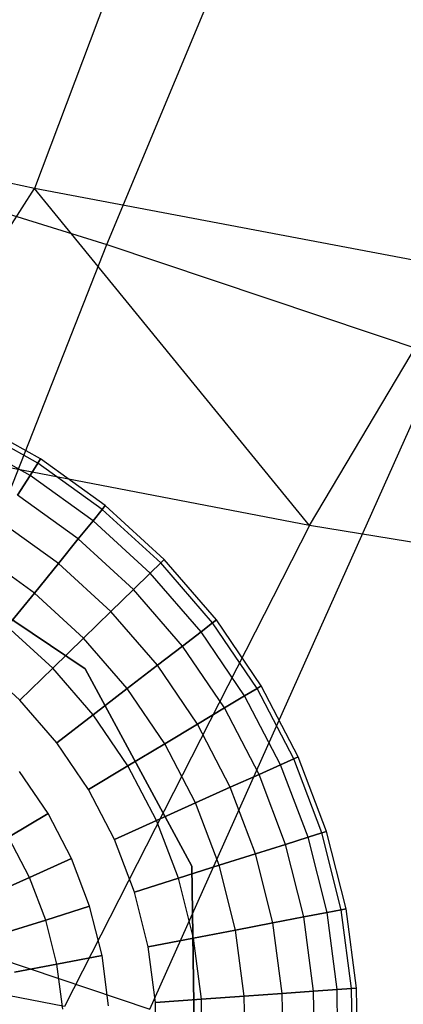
# Model space of a CAD drawing. Extents: x -11.4 to 11.4, y 1.8 to 24.6.
# Tile 110 of 199: x 2.6976 to 2.7782, y 13.2372 to 13.4437. Entities that reach past the tile are written whole.
import ezdxf

# ---------------------------------------------------------------- set-up
doc = ezdxf.new("R2010")
doc.units = 0
doc.header["$MEASUREMENT"] = 0
doc.layers.get('0').update_dxf_attribs({"color": 13, "linetype": 'CONTINUOUS'})

# ---------------------------------------------------------------- blocks, each defined once
blk = doc.blocks.new('GRUPUJ_4')
at = {"color": 0}
for p, q in [((14.12057, 11.55476, 5.01375), (14.17728, 11.69066, 5.05357)), ((14.12057, 11.55476, 5.01375), (14.17728, 11.69066, 5.05357)), ((14.12827, 11.62726, 3.4023), (14.1054, 11.56645, 3.45021)), ((14.12827, 11.62726, 3.4023), (14.1054, 11.56645, 3.45021)), ((14.1054, 11.56645, 3.45021), (14.01412, 11.58592, 3.43494)), ((14.1054, 11.56645, 3.45021), (14.01412, 11.58592, 3.43494)), ((14.04719, 11.57732, 5.03302), (14.12057, 11.55476, 5.01375)), ((14.04719, 11.57732, 5.03302), (14.12057, 11.55476, 5.01375)), ((14.07127, 11.51338, 3.50191), (14.1054, 11.56645, 3.45021)), ((14.07127, 11.51338, 3.50191), (14.1054, 11.56645, 3.45021)), ((14.19506, 11.54949, 3.47508), (14.1054, 11.56645, 3.45021)), ((14.16314, 11.4958, 3.52646), (14.1054, 11.56645, 3.45021)), ((14.19506, 11.54949, 3.47508), (14.1054, 11.56645, 3.45021)), ((14.16314, 11.4958, 3.52646), (14.1054, 11.56645, 3.45021)), ((14.06581, 11.41575, 4.98296), (14.12057, 11.55476, 5.01375)), ((14.06581, 11.41575, 4.98296), (14.12057, 11.55476, 5.01375)), ((14.12057, 11.55476, 5.01375), (14.19085, 11.53113, 4.98606)), ((14.12057, 11.55476, 5.01375), (14.19085, 11.53113, 4.98606)), ((14.16314, 11.4958, 3.52646), (14.19506, 11.54949, 3.47508)), ((14.16314, 11.4958, 3.52646), (14.19506, 11.54949, 3.47508)), ((14.12961, 11.3943, 4.95782), (14.19085, 11.53113, 4.98606)), ((14.12961, 11.3943, 4.95782), (14.19085, 11.53113, 4.98606)), ((14.10608, 11.50887, 24.68907), (14.09153, 11.51695, 24.68907)), ((14.10608, 11.50887, 24.70871), (14.09153, 11.51695, 24.70871)), ((14.10608, 11.50887, 24.70871), (14.09153, 11.51695, 24.70871)), ((14.10608, 11.50887, 24.68907), (14.09153, 11.51695, 24.68907)), ((14.10664, 11.50974, 24.69889), (14.09198, 11.51788, 24.69889)), ((14.10664, 11.50974, 24.69889), (14.09198, 11.51788, 24.69889)), ((14.10445, 11.50629, 24.67968), (14.09021, 11.5142, 24.67968)), ((14.10445, 11.50629, 24.71811), (14.09021, 11.5142, 24.71811)), ((14.10445, 11.50629, 24.71811), (14.09021, 11.5142, 24.71811)), ((14.10445, 11.50629, 24.67968), (14.09021, 11.5142, 24.67968)), ((14.16314, 11.4958, 3.52646), (14.07127, 11.51338, 3.50191)), ((14.16314, 11.4958, 3.52646), (14.07127, 11.51338, 3.50191)), ((14.10608, 11.50887, 24.68907), (14.10445, 11.50629, 24.67968)), ((14.10445, 11.50629, 24.71811), (14.10608, 11.50887, 24.70871)), ((14.10608, 11.50887, 24.68907), (14.10445, 11.50629, 24.67968)), ((14.10445, 11.50629, 24.71811), (14.10608, 11.50887, 24.70871)), ((14.10608, 11.50887, 24.70871), (14.10664, 11.50974, 24.69889)), ((14.10664, 11.50974, 24.69889), (14.10608, 11.50887, 24.68907)), ((14.10608, 11.50887, 24.70871), (14.10664, 11.50974, 24.69889)), ((14.10664, 11.50974, 24.69889), (14.10608, 11.50887, 24.68907)), ((14.11959, 11.49915, 24.68907), (14.10608, 11.50887, 24.68907)), ((14.11959, 11.49915, 24.70871), (14.10608, 11.50887, 24.70871)), ((14.11959, 11.49915, 24.68907), (14.10608, 11.50887, 24.68907)), ((14.11959, 11.49915, 24.70871), (14.10608, 11.50887, 24.70871)), ((14.12024, 11.49995, 24.69889), (14.10664, 11.50974, 24.69889)), ((14.12024, 11.49995, 24.69889), (14.10664, 11.50974, 24.69889)), ((14.1018, 11.50212, 24.72666), (14.10445, 11.50629, 24.71811)), ((14.10445, 11.50629, 24.67968), (14.1018, 11.50212, 24.67112)), ((14.1018, 11.50212, 24.72666), (14.10445, 11.50629, 24.71811)), ((14.10445, 11.50629, 24.67968), (14.1018, 11.50212, 24.67112)), ((14.11767, 11.49678, 24.67968), (14.10445, 11.50629, 24.67968)), ((14.11767, 11.49678, 24.71811), (14.10445, 11.50629, 24.71811)), ((14.11767, 11.49678, 24.67968), (14.10445, 11.50629, 24.67968)), ((14.11767, 11.49678, 24.71811), (14.10445, 11.50629, 24.71811)), ((14.11455, 11.49295, 24.72666), (14.1018, 11.50212, 24.72666)), ((14.11455, 11.49295, 24.72666), (14.1018, 11.50212, 24.72666)), ((14.11455, 11.49295, 24.67112), (14.1018, 11.50212, 24.67112)), ((14.11455, 11.49295, 24.67112), (14.1018, 11.50212, 24.67112)), ((14.11959, 11.49915, 24.70871), (14.12024, 11.49995, 24.69889)), ((14.12024, 11.49995, 24.69889), (14.11959, 11.49915, 24.68907)), ((14.11959, 11.49915, 24.70871), (14.12024, 11.49995, 24.69889)), ((14.12024, 11.49995, 24.69889), (14.11959, 11.49915, 24.68907)), ((14.13262, 11.48865, 24.69889), (14.12024, 11.49995, 24.69889)), ((14.13262, 11.48865, 24.69889), (14.12024, 11.49995, 24.69889)), ((14.11959, 11.49915, 24.68907), (14.11767, 11.49678, 24.67968)), ((14.11767, 11.49678, 24.71811), (14.11959, 11.49915, 24.70871)), ((14.11959, 11.49915, 24.68907), (14.11767, 11.49678, 24.67968)), ((14.11767, 11.49678, 24.71811), (14.11959, 11.49915, 24.70871)), ((14.13188, 11.48793, 24.68907), (14.11959, 11.49915, 24.68907)), ((14.13188, 11.48793, 24.70871), (14.11959, 11.49915, 24.70871)), ((14.13188, 11.48793, 24.68907), (14.11959, 11.49915, 24.68907)), ((14.13188, 11.48793, 24.70871), (14.11959, 11.49915, 24.70871)), ((14.11039, 11.48782, 24.734), (14.09826, 11.49654, 24.734)), ((14.11039, 11.48782, 24.734), (14.09826, 11.49654, 24.734)), ((14.11039, 11.48782, 24.66378), (14.09826, 11.49654, 24.66378)), ((14.11039, 11.48782, 24.66378), (14.09826, 11.49654, 24.66378)), ((14.16314, 11.4958, 3.52646), (14.11166, 11.39487, 3.6286)), ((14.16314, 11.4958, 3.52646), (14.11166, 11.39487, 3.6286)), ((14.11455, 11.49295, 24.72666), (14.11767, 11.49678, 24.71811)), ((14.11767, 11.49678, 24.67968), (14.11455, 11.49295, 24.67112)), ((14.11767, 11.49678, 24.67968), (14.11455, 11.49295, 24.67112)), ((14.11455, 11.49295, 24.72666), (14.11767, 11.49678, 24.71811)), ((14.12969, 11.4858, 24.67968), (14.11767, 11.49678, 24.67968)), ((14.12969, 11.4858, 24.67968), (14.11767, 11.49678, 24.67968)), ((14.12969, 11.4858, 24.71811), (14.11767, 11.49678, 24.71811)), ((14.12969, 11.4858, 24.71811), (14.11767, 11.49678, 24.71811)), ((14.25217, 11.48118, 3.56127), (14.16314, 11.4958, 3.52646)), ((14.25217, 11.48118, 3.56127), (14.16314, 11.4958, 3.52646)), ((14.116, 11.46573, 62.0315), (14.07688, 11.49198, 62.0315)), ((14.07688, 11.49198, 62.06299), (14.116, 11.46573, 62.06299)), ((14.07688, 11.49198, 62.06299), (14.116, 11.46573, 62.06299)), ((14.116, 11.46573, 62.0315), (14.07688, 11.49198, 62.0315)), ((14.11039, 11.48782, 24.734), (14.11455, 11.49295, 24.72666)), ((14.11455, 11.49295, 24.67112), (14.11039, 11.48782, 24.66378)), ((14.11039, 11.48782, 24.734), (14.11455, 11.49295, 24.72666)), ((14.11455, 11.49295, 24.67112), (14.11039, 11.48782, 24.66378)), ((14.12615, 11.48235, 24.72666), (14.11455, 11.49295, 24.72666)), ((14.12615, 11.48235, 24.67112), (14.11455, 11.49295, 24.67112)), ((14.12615, 11.48235, 24.72666), (14.11455, 11.49295, 24.72666)), ((14.12615, 11.48235, 24.67112), (14.11455, 11.49295, 24.67112)), ((14.10535, 11.48161, 24.73981), (14.09398, 11.48979, 24.73981)), ((14.10535, 11.48161, 24.65798), (14.09398, 11.48979, 24.65798)), ((14.10535, 11.48161, 24.65798), (14.09398, 11.48979, 24.65798)), ((14.10535, 11.48161, 24.73981), (14.09398, 11.48979, 24.73981)), ((14.10535, 11.48161, 24.73981), (14.11039, 11.48782, 24.734)), ((14.11039, 11.48782, 24.66378), (14.10535, 11.48161, 24.65798)), ((14.10535, 11.48161, 24.73981), (14.11039, 11.48782, 24.734)), ((14.11039, 11.48782, 24.66378), (14.10535, 11.48161, 24.65798)), ((14.12142, 11.47774, 24.734), (14.11039, 11.48782, 24.734)), ((14.12142, 11.47774, 24.734), (14.11039, 11.48782, 24.734)), ((14.12142, 11.47774, 24.66378), (14.11039, 11.48782, 24.66378)), ((14.12142, 11.47774, 24.66378), (14.11039, 11.48782, 24.66378)), ((14.13188, 11.48793, 24.68907), (14.12969, 11.4858, 24.67968)), ((14.12969, 11.4858, 24.71811), (14.13188, 11.48793, 24.70871)), ((14.13188, 11.48793, 24.68907), (14.12969, 11.4858, 24.67968)), ((14.12969, 11.4858, 24.71811), (14.13188, 11.48793, 24.70871)), ((14.13188, 11.48793, 24.70871), (14.13262, 11.48865, 24.69889)), ((14.13262, 11.48865, 24.69889), (14.13188, 11.48793, 24.68907)), ((14.13262, 11.48865, 24.69889), (14.13188, 11.48793, 24.68907)), ((14.13188, 11.48793, 24.70871), (14.13262, 11.48865, 24.69889)), ((14.14277, 11.47535, 24.68907), (14.13188, 11.48793, 24.68907)), ((14.14277, 11.47535, 24.68907), (14.13188, 11.48793, 24.68907)), ((14.14277, 11.47535, 24.70871), (14.13188, 11.48793, 24.70871)), ((14.14277, 11.47535, 24.70871), (14.13188, 11.48793, 24.70871)), ((14.14359, 11.47598, 24.69889), (14.13262, 11.48865, 24.69889)), ((14.14359, 11.47598, 24.69889), (14.13262, 11.48865, 24.69889)), ((14.12969, 11.4858, 24.67968), (14.12615, 11.48235, 24.67112)), ((14.12615, 11.48235, 24.72666), (14.12969, 11.4858, 24.71811)), ((14.12969, 11.4858, 24.67968), (14.12615, 11.48235, 24.67112)), ((14.12615, 11.48235, 24.72666), (14.12969, 11.4858, 24.71811)), ((14.14035, 11.47349, 24.67968), (14.12969, 11.4858, 24.67968)), ((14.14035, 11.47349, 24.67968), (14.12969, 11.4858, 24.67968)), ((14.14035, 11.47349, 24.71811), (14.12969, 11.4858, 24.71811)), ((14.14035, 11.47349, 24.71811), (14.12969, 11.4858, 24.71811)), ((14.10535, 11.48161, 24.65798), (14.09967, 11.47461, 24.65396)), ((14.09967, 11.47461, 24.74382), (14.10535, 11.48161, 24.73981)), ((14.09967, 11.47461, 24.74382), (14.10535, 11.48161, 24.73981)), ((14.10535, 11.48161, 24.65798), (14.09967, 11.47461, 24.65396)), ((14.11569, 11.47217, 24.73981), (14.10535, 11.48161, 24.73981)), ((14.11569, 11.47217, 24.73981), (14.10535, 11.48161, 24.73981)), ((14.11569, 11.47217, 24.65798), (14.10535, 11.48161, 24.65798)), ((14.11569, 11.47217, 24.65798), (14.10535, 11.48161, 24.65798)), ((14.12142, 11.47774, 24.734), (14.12615, 11.48235, 24.72666)), ((14.12615, 11.48235, 24.67112), (14.12142, 11.47774, 24.66378)), ((14.12142, 11.47774, 24.734), (14.12615, 11.48235, 24.72666)), ((14.12615, 11.48235, 24.67112), (14.12142, 11.47774, 24.66378)), ((14.13644, 11.47048, 24.67112), (14.12615, 11.48235, 24.67112)), ((14.13644, 11.47048, 24.72666), (14.12615, 11.48235, 24.72666)), ((14.13644, 11.47048, 24.72666), (14.12615, 11.48235, 24.72666)), ((14.13644, 11.47048, 24.67112), (14.12615, 11.48235, 24.67112)), ((14.11569, 11.47217, 24.73981), (14.12142, 11.47774, 24.734)), ((14.11569, 11.47217, 24.73981), (14.12142, 11.47774, 24.734)), ((14.12142, 11.47774, 24.66378), (14.11569, 11.47217, 24.65798)), ((14.12142, 11.47774, 24.66378), (14.11569, 11.47217, 24.65798)), ((14.1312, 11.46645, 24.734), (14.12142, 11.47774, 24.734)), ((14.1312, 11.46645, 24.734), (14.12142, 11.47774, 24.734)), ((14.1312, 11.46645, 24.66378), (14.12142, 11.47774, 24.66378)), ((14.1312, 11.46645, 24.66378), (14.12142, 11.47774, 24.66378)), ((14.14035, 11.47349, 24.71811), (14.14277, 11.47535, 24.70871)), ((14.14277, 11.47535, 24.68907), (14.14035, 11.47349, 24.67968)), ((14.14035, 11.47349, 24.71811), (14.14277, 11.47535, 24.70871)), ((14.14277, 11.47535, 24.68907), (14.14035, 11.47349, 24.67968)), ((14.14277, 11.47535, 24.70871), (14.14359, 11.47598, 24.69889)), ((14.14359, 11.47598, 24.69889), (14.14277, 11.47535, 24.68907)), ((14.14359, 11.47598, 24.69889), (14.14277, 11.47535, 24.68907)), ((14.14277, 11.47535, 24.70871), (14.14359, 11.47598, 24.69889)), ((14.15213, 11.46159, 24.70871), (14.14277, 11.47535, 24.70871)), ((14.15213, 11.46159, 24.70871), (14.14277, 11.47535, 24.70871)), ((14.15213, 11.46159, 24.68907), (14.14277, 11.47535, 24.68907)), ((14.15213, 11.46159, 24.68907), (14.14277, 11.47535, 24.68907)), ((14.15301, 11.46212, 24.69889), (14.14359, 11.47598, 24.69889)), ((14.15301, 11.46212, 24.69889), (14.14359, 11.47598, 24.69889)), ((14.10923, 11.46587, 24.65396), (14.09967, 11.47461, 24.65396)), ((14.10923, 11.46587, 24.74382), (14.09967, 11.47461, 24.74382)), ((14.10923, 11.46587, 24.74382), (14.09967, 11.47461, 24.74382)), ((14.10923, 11.46587, 24.65396), (14.09967, 11.47461, 24.65396)), ((14.14035, 11.47349, 24.67968), (14.13644, 11.47048, 24.67112)), ((14.13644, 11.47048, 24.72666), (14.14035, 11.47349, 24.71811)), ((14.13644, 11.47048, 24.72666), (14.14035, 11.47349, 24.71811)), ((14.14035, 11.47349, 24.67968), (14.13644, 11.47048, 24.67112)), ((14.14951, 11.46002, 24.71811), (14.14035, 11.47349, 24.71811)), ((14.14951, 11.46002, 24.71811), (14.14035, 11.47349, 24.71811)), ((14.14951, 11.46002, 24.67968), (14.14035, 11.47349, 24.67968)), ((14.14951, 11.46002, 24.67968), (14.14035, 11.47349, 24.67968)), ((14.10923, 11.46587, 24.74382), (14.11569, 11.47217, 24.73981)), ((14.10923, 11.46587, 24.74382), (14.11569, 11.47217, 24.73981)), ((14.11569, 11.47217, 24.65798), (14.10923, 11.46587, 24.65396)), ((14.11569, 11.47217, 24.65798), (14.10923, 11.46587, 24.65396)), ((14.12486, 11.46158, 24.73981), (14.11569, 11.47217, 24.73981)), ((14.12486, 11.46158, 24.73981), (14.11569, 11.47217, 24.73981)), ((14.12486, 11.46158, 24.65798), (14.11569, 11.47217, 24.65798)), ((14.12486, 11.46158, 24.65798), (14.11569, 11.47217, 24.65798)), ((14.1312, 11.46645, 24.734), (14.13644, 11.47048, 24.72666)), ((14.1312, 11.46645, 24.734), (14.13644, 11.47048, 24.72666)), ((14.13644, 11.47048, 24.67112), (14.1312, 11.46645, 24.66378)), ((14.13644, 11.47048, 24.67112), (14.1312, 11.46645, 24.66378)), ((14.14527, 11.45749, 24.72666), (14.13644, 11.47048, 24.72666)), ((14.14527, 11.45749, 24.72666), (14.13644, 11.47048, 24.72666)), ((14.14527, 11.45749, 24.67112), (14.13644, 11.47048, 24.67112)), ((14.14527, 11.45749, 24.67112), (14.13644, 11.47048, 24.67112)), ((14.10231, 11.45913, 24.65191), (14.09358, 11.46711, 24.65191)), ((14.10231, 11.45913, 24.74588), (14.09358, 11.46711, 24.74588)), ((14.10231, 11.45913, 24.65191), (14.09358, 11.46711, 24.65191)), ((14.10231, 11.45913, 24.74588), (14.09358, 11.46711, 24.74588)), ((14.10923, 11.46587, 24.65396), (14.10231, 11.45913, 24.65191)), ((14.10231, 11.45913, 24.74588), (14.10923, 11.46587, 24.74382)), ((14.10231, 11.45913, 24.74588), (14.10923, 11.46587, 24.74382)), ((14.10923, 11.46587, 24.65396), (14.10231, 11.45913, 24.65191)), ((14.11771, 11.45608, 24.74382), (14.10923, 11.46587, 24.74382)), ((14.11771, 11.45608, 24.74382), (14.10923, 11.46587, 24.74382)), ((14.11771, 11.45608, 24.65396), (14.10923, 11.46587, 24.65396)), ((14.11771, 11.45608, 24.65396), (14.10923, 11.46587, 24.65396)), ((14.13844, 11.42431, 62.0315), (14.116, 11.46573, 62.0315)), ((14.116, 11.46573, 62.06299), (14.13844, 11.42431, 62.06299)), ((14.116, 11.46573, 62.06299), (14.116, 11.46573, 62.0315)), ((14.116, 11.46573, 62.06299), (14.13844, 11.42431, 62.06299)), ((14.116, 11.46573, 62.06299), (14.116, 11.46573, 62.0315)), ((14.13844, 11.42431, 62.0315), (14.116, 11.46573, 62.0315)), ((14.12486, 11.46158, 24.73981), (14.1312, 11.46645, 24.734)), ((14.1312, 11.46645, 24.66378), (14.12486, 11.46158, 24.65798)), ((14.12486, 11.46158, 24.73981), (14.1312, 11.46645, 24.734)), ((14.1312, 11.46645, 24.66378), (14.12486, 11.46158, 24.65798)), ((14.1396, 11.4541, 24.734), (14.1312, 11.46645, 24.734)), ((14.1396, 11.4541, 24.734), (14.1312, 11.46645, 24.734)), ((14.1396, 11.4541, 24.66378), (14.1312, 11.46645, 24.66378)), ((14.1396, 11.4541, 24.66378), (14.1312, 11.46645, 24.66378)), ((14.11771, 11.45608, 24.74382), (14.12486, 11.46158, 24.73981)), ((14.12486, 11.46158, 24.65798), (14.11771, 11.45608, 24.65396)), ((14.11771, 11.45608, 24.74382), (14.12486, 11.46158, 24.73981)), ((14.12486, 11.46158, 24.65798), (14.11771, 11.45608, 24.65396)), ((14.13274, 11.45, 24.73981), (14.12486, 11.46158, 24.73981)), ((14.13274, 11.45, 24.73981), (14.12486, 11.46158, 24.73981)), ((14.13274, 11.45, 24.65798), (14.12486, 11.46158, 24.65798)), ((14.13274, 11.45, 24.65798), (14.12486, 11.46158, 24.65798)), ((14.14951, 11.46002, 24.71811), (14.15213, 11.46159, 24.70871)), ((14.15213, 11.46159, 24.68907), (14.14951, 11.46002, 24.67968)), ((14.14951, 11.46002, 24.71811), (14.15213, 11.46159, 24.70871)), ((14.15213, 11.46159, 24.68907), (14.14951, 11.46002, 24.67968)), ((14.15213, 11.46159, 24.70871), (14.15301, 11.46212, 24.69889)), ((14.15301, 11.46212, 24.69889), (14.15213, 11.46159, 24.68907)), ((14.15301, 11.46212, 24.69889), (14.15213, 11.46159, 24.68907)), ((14.15213, 11.46159, 24.70871), (14.15301, 11.46212, 24.69889)), ((14.15982, 11.44683, 24.68907), (14.15213, 11.46159, 24.68907)), ((14.15982, 11.44683, 24.70871), (14.15213, 11.46159, 24.70871)), ((14.15982, 11.44683, 24.68907), (14.15213, 11.46159, 24.68907)), ((14.15982, 11.44683, 24.70871), (14.15213, 11.46159, 24.70871)), ((14.16076, 11.44725, 24.69889), (14.15301, 11.46212, 24.69889)), ((14.16076, 11.44725, 24.69889), (14.15301, 11.46212, 24.69889)), ((14.11005, 11.45019, 24.65191), (14.10231, 11.45913, 24.65191)), ((14.11005, 11.45019, 24.74588), (14.10231, 11.45913, 24.74588)), ((14.11005, 11.45019, 24.74588), (14.10231, 11.45913, 24.74588)), ((14.11005, 11.45019, 24.65191), (14.10231, 11.45913, 24.65191)), ((14.14527, 11.45749, 24.72666), (14.14951, 11.46002, 24.71811)), ((14.14527, 11.45749, 24.72666), (14.14951, 11.46002, 24.71811)), ((14.14951, 11.46002, 24.67968), (14.14527, 11.45749, 24.67112)), ((14.14951, 11.46002, 24.67968), (14.14527, 11.45749, 24.67112)), ((14.15703, 11.44558, 24.71811), (14.14951, 11.46002, 24.71811)), ((14.15703, 11.44558, 24.71811), (14.14951, 11.46002, 24.71811)), ((14.15703, 11.44558, 24.67968), (14.14951, 11.46002, 24.67968)), ((14.15703, 11.44558, 24.67968), (14.14951, 11.46002, 24.67968)), ((14.1396, 11.4541, 24.734), (14.14527, 11.45749, 24.72666)), ((14.14527, 11.45749, 24.67112), (14.1396, 11.4541, 24.66378)), ((14.14527, 11.45749, 24.67112), (14.1396, 11.4541, 24.66378)), ((14.1396, 11.4541, 24.734), (14.14527, 11.45749, 24.72666)), ((14.15253, 11.44356, 24.72666), (14.14527, 11.45749, 24.72666)), ((14.15253, 11.44356, 24.67112), (14.14527, 11.45749, 24.67112)), ((14.15253, 11.44356, 24.72666), (14.14527, 11.45749, 24.72666)), ((14.15253, 11.44356, 24.67112), (14.14527, 11.45749, 24.67112)), ((14.11005, 11.45019, 24.74588), (14.11771, 11.45608, 24.74382)), ((14.11771, 11.45608, 24.65396), (14.11005, 11.45019, 24.65191)), ((14.11005, 11.45019, 24.74588), (14.11771, 11.45608, 24.74382)), ((14.11771, 11.45608, 24.65396), (14.11005, 11.45019, 24.65191)), ((14.12499, 11.44537, 24.74382), (14.11771, 11.45608, 24.74382)), ((14.12499, 11.44537, 24.74382), (14.11771, 11.45608, 24.74382)), ((14.12499, 11.44537, 24.65396), (14.11771, 11.45608, 24.65396)), ((14.12499, 11.44537, 24.65396), (14.11771, 11.45608, 24.65396)), ((14.13274, 11.45, 24.73981), (14.1396, 11.4541, 24.734)), ((14.1396, 11.4541, 24.66378), (14.13274, 11.45, 24.65798)), ((14.1396, 11.4541, 24.66378), (14.13274, 11.45, 24.65798)), ((14.13274, 11.45, 24.73981), (14.1396, 11.4541, 24.734)), ((14.1465, 11.44085, 24.66378), (14.1396, 11.4541, 24.66378)), ((14.1465, 11.44085, 24.66378), (14.1396, 11.4541, 24.66378)), ((14.1465, 11.44085, 24.734), (14.1396, 11.4541, 24.734)), ((14.1465, 11.44085, 24.734), (14.1396, 11.4541, 24.734)), ((14.1167, 11.44041, 24.65191), (14.11005, 11.45019, 24.65191)), ((14.1167, 11.44041, 24.74588), (14.11005, 11.45019, 24.74588)), ((14.1167, 11.44041, 24.74588), (14.11005, 11.45019, 24.74588)), ((14.1167, 11.44041, 24.65191), (14.11005, 11.45019, 24.65191)), ((14.12499, 11.44537, 24.74382), (14.13274, 11.45, 24.73981)), ((14.13274, 11.45, 24.65798), (14.12499, 11.44537, 24.65396)), ((14.12499, 11.44537, 24.74382), (14.13274, 11.45, 24.73981)), ((14.13274, 11.45, 24.65798), (14.12499, 11.44537, 24.65396)), ((14.13921, 11.43758, 24.65798), (14.13274, 11.45, 24.65798)), ((14.13921, 11.43758, 24.65798), (14.13274, 11.45, 24.65798)), ((14.13921, 11.43758, 24.73981), (14.13274, 11.45, 24.73981)), ((14.13921, 11.43758, 24.73981), (14.13274, 11.45, 24.73981)), ((14.15703, 11.44558, 24.71811), (14.15982, 11.44683, 24.70871)), ((14.15982, 11.44683, 24.68907), (14.15703, 11.44558, 24.67968)), ((14.15982, 11.44683, 24.68907), (14.15703, 11.44558, 24.67968)), ((14.15703, 11.44558, 24.71811), (14.15982, 11.44683, 24.70871)), ((14.16076, 11.44725, 24.69889), (14.15982, 11.44683, 24.68907)), ((14.15982, 11.44683, 24.70871), (14.16076, 11.44725, 24.69889)), ((14.16076, 11.44725, 24.69889), (14.15982, 11.44683, 24.68907)), ((14.15982, 11.44683, 24.70871), (14.16076, 11.44725, 24.69889)), ((14.16574, 11.43128, 24.68907), (14.15982, 11.44683, 24.68907)), ((14.16574, 11.43128, 24.68907), (14.15982, 11.44683, 24.68907)), ((14.16574, 11.43128, 24.70871), (14.15982, 11.44683, 24.70871)), ((14.16574, 11.43128, 24.70871), (14.15982, 11.44683, 24.70871)), ((14.16672, 11.43159, 24.69889), (14.16076, 11.44725, 24.69889)), ((14.16672, 11.43159, 24.69889), (14.16076, 11.44725, 24.69889)), ((14.10822, 11.43535, 24.65191), (14.10222, 11.44417, 24.65191)), ((14.10822, 11.43535, 24.74588), (14.10222, 11.44417, 24.74588)), ((14.10822, 11.43535, 24.74588), (14.10222, 11.44417, 24.74588)), ((14.10822, 11.43535, 24.65191), (14.10222, 11.44417, 24.65191)), ((14.1167, 11.44041, 24.74588), (14.12499, 11.44537, 24.74382)), ((14.1167, 11.44041, 24.74588), (14.12499, 11.44537, 24.74382)), ((14.12499, 11.44537, 24.65396), (14.1167, 11.44041, 24.65191)), ((14.12499, 11.44537, 24.65396), (14.1167, 11.44041, 24.65191)), ((14.13098, 11.43388, 24.65396), (14.12499, 11.44537, 24.65396)), ((14.13098, 11.43388, 24.74382), (14.12499, 11.44537, 24.74382)), ((14.13098, 11.43388, 24.74382), (14.12499, 11.44537, 24.74382)), ((14.13098, 11.43388, 24.65396), (14.12499, 11.44537, 24.65396)), ((14.15253, 11.44356, 24.72666), (14.15703, 11.44558, 24.71811)), ((14.15703, 11.44558, 24.67968), (14.15253, 11.44356, 24.67112)), ((14.15703, 11.44558, 24.67968), (14.15253, 11.44356, 24.67112)), ((14.15253, 11.44356, 24.72666), (14.15703, 11.44558, 24.71811)), ((14.16283, 11.43036, 24.67968), (14.15703, 11.44558, 24.67968)), ((14.16283, 11.43036, 24.67968), (14.15703, 11.44558, 24.67968)), ((14.16283, 11.43036, 24.71811), (14.15703, 11.44558, 24.71811)), ((14.16283, 11.43036, 24.71811), (14.15703, 11.44558, 24.71811)), ((14.15253, 11.44356, 24.67112), (14.1465, 11.44085, 24.66378)), ((14.1465, 11.44085, 24.734), (14.15253, 11.44356, 24.72666)), ((14.15253, 11.44356, 24.67112), (14.1465, 11.44085, 24.66378)), ((14.1465, 11.44085, 24.734), (14.15253, 11.44356, 24.72666)), ((14.15812, 11.42888, 24.67112), (14.15253, 11.44356, 24.67112)), ((14.15812, 11.42888, 24.67112), (14.15253, 11.44356, 24.67112)), ((14.15812, 11.42888, 24.72666), (14.15253, 11.44356, 24.72666)), ((14.15812, 11.42888, 24.72666), (14.15253, 11.44356, 24.72666)), ((14.12217, 11.42992, 24.65191), (14.1167, 11.44041, 24.65191)), ((14.12217, 11.42992, 24.74588), (14.1167, 11.44041, 24.74588)), ((14.12217, 11.42992, 24.74588), (14.1167, 11.44041, 24.74588)), ((14.12217, 11.42992, 24.65191), (14.1167, 11.44041, 24.65191)), ((14.1465, 11.44085, 24.66378), (14.13921, 11.43758, 24.65798)), ((14.13921, 11.43758, 24.73981), (14.1465, 11.44085, 24.734)), ((14.13921, 11.43758, 24.73981), (14.1465, 11.44085, 24.734)), ((14.1465, 11.44085, 24.66378), (14.13921, 11.43758, 24.65798)), ((14.15181, 11.42689, 24.66378), (14.1465, 11.44085, 24.66378)), ((14.15181, 11.42689, 24.734), (14.1465, 11.44085, 24.734)), ((14.15181, 11.42689, 24.66378), (14.1465, 11.44085, 24.66378)), ((14.15181, 11.42689, 24.734), (14.1465, 11.44085, 24.734)), ((14.13921, 11.43758, 24.65798), (14.13098, 11.43388, 24.65396)), ((14.13098, 11.43388, 24.74382), (14.13921, 11.43758, 24.73981)), ((14.13098, 11.43388, 24.74382), (14.13921, 11.43758, 24.73981)), ((14.13921, 11.43758, 24.65798), (14.13098, 11.43388, 24.65396)), ((14.14419, 11.42449, 24.73981), (14.13921, 11.43758, 24.73981)), ((14.14419, 11.42449, 24.73981), (14.13921, 11.43758, 24.73981)), ((14.14419, 11.42449, 24.65798), (14.13921, 11.43758, 24.65798)), ((14.14419, 11.42449, 24.65798), (14.13921, 11.43758, 24.65798)), ((14.09993, 11.43039, 24.74382), (14.10822, 11.43535, 24.74588)), ((14.10822, 11.43535, 24.65191), (14.09993, 11.43039, 24.65396)), ((14.09993, 11.43039, 24.74382), (14.10822, 11.43535, 24.74588)), ((14.10822, 11.43535, 24.65191), (14.09993, 11.43039, 24.65396)), ((14.11316, 11.42588, 24.65191), (14.10822, 11.43535, 24.65191)), ((14.11316, 11.42588, 24.74588), (14.10822, 11.43535, 24.74588)), ((14.11316, 11.42588, 24.74588), (14.10822, 11.43535, 24.74588)), ((14.11316, 11.42588, 24.65191), (14.10822, 11.43535, 24.65191)), ((14.12217, 11.42992, 24.74588), (14.13098, 11.43388, 24.74382)), ((14.13098, 11.43388, 24.65396), (14.12217, 11.42992, 24.65191)), ((14.13098, 11.43388, 24.65396), (14.12217, 11.42992, 24.65191)), ((14.12217, 11.42992, 24.74588), (14.13098, 11.43388, 24.74382)), ((14.13559, 11.42178, 24.74382), (14.13098, 11.43388, 24.74382)), ((14.13559, 11.42178, 24.65396), (14.13098, 11.43388, 24.65396)), ((14.13559, 11.42178, 24.74382), (14.13098, 11.43388, 24.74382)), ((14.13559, 11.42178, 24.65396), (14.13098, 11.43388, 24.65396)), ((14.16672, 11.43159, 24.69889), (14.16574, 11.43128, 24.68907)), ((14.16574, 11.43128, 24.70871), (14.16672, 11.43159, 24.69889)), ((14.16672, 11.43159, 24.69889), (14.16574, 11.43128, 24.68907)), ((14.16574, 11.43128, 24.70871), (14.16672, 11.43159, 24.69889)), ((14.17082, 11.41534, 24.69889), (14.16672, 11.43159, 24.69889)), ((14.17082, 11.41534, 24.69889), (14.16672, 11.43159, 24.69889)), ((14.10434, 11.42192, 24.74382), (14.09993, 11.43039, 24.74382)), ((14.10434, 11.42192, 24.74382), (14.09993, 11.43039, 24.74382)), ((14.10434, 11.42192, 24.65396), (14.09993, 11.43039, 24.65396)), ((14.10434, 11.42192, 24.65396), (14.09993, 11.43039, 24.65396)), ((14.12637, 11.41887, 24.65191), (14.12217, 11.42992, 24.65191)), ((14.12637, 11.41887, 24.74588), (14.12217, 11.42992, 24.74588)), ((14.12637, 11.41887, 24.65191), (14.12217, 11.42992, 24.65191)), ((14.12637, 11.41887, 24.74588), (14.12217, 11.42992, 24.74588)), ((14.16283, 11.43036, 24.67968), (14.15812, 11.42888, 24.67112)), ((14.15812, 11.42888, 24.72666), (14.16283, 11.43036, 24.71811)), ((14.16283, 11.43036, 24.67968), (14.15812, 11.42888, 24.67112)), ((14.15812, 11.42888, 24.72666), (14.16283, 11.43036, 24.71811)), ((14.16574, 11.43128, 24.68907), (14.16283, 11.43036, 24.67968)), ((14.16283, 11.43036, 24.71811), (14.16574, 11.43128, 24.70871)), ((14.16574, 11.43128, 24.68907), (14.16283, 11.43036, 24.67968)), ((14.16283, 11.43036, 24.71811), (14.16574, 11.43128, 24.70871)), ((14.16681, 11.41457, 24.67968), (14.16283, 11.43036, 24.67968)), ((14.16681, 11.41457, 24.71811), (14.16283, 11.43036, 24.71811)), ((14.16681, 11.41457, 24.67968), (14.16283, 11.43036, 24.67968)), ((14.16681, 11.41457, 24.71811), (14.16283, 11.43036, 24.71811)), ((14.16981, 11.41514, 24.68907), (14.16574, 11.43128, 24.68907)), ((14.16981, 11.41514, 24.70871), (14.16574, 11.43128, 24.70871)), ((14.16981, 11.41514, 24.68907), (14.16574, 11.43128, 24.68907)), ((14.16981, 11.41514, 24.70871), (14.16574, 11.43128, 24.70871)), ((14.15812, 11.42888, 24.67112), (14.15181, 11.42689, 24.66378)), ((14.15181, 11.42689, 24.734), (14.15812, 11.42888, 24.72666)), ((14.15812, 11.42888, 24.67112), (14.15181, 11.42689, 24.66378)), ((14.15181, 11.42689, 24.734), (14.15812, 11.42888, 24.72666)), ((14.16196, 11.41364, 24.67112), (14.15812, 11.42888, 24.67112)), ((14.16196, 11.41364, 24.72666), (14.15812, 11.42888, 24.72666)), ((14.16196, 11.41364, 24.67112), (14.15812, 11.42888, 24.67112)), ((14.16196, 11.41364, 24.72666), (14.15812, 11.42888, 24.72666)), ((14.10434, 11.42192, 24.74382), (14.11316, 11.42588, 24.74588)), ((14.10434, 11.42192, 24.74382), (14.11316, 11.42588, 24.74588)), ((14.11316, 11.42588, 24.65191), (14.10434, 11.42192, 24.65396)), ((14.11316, 11.42588, 24.65191), (14.10434, 11.42192, 24.65396)), ((14.11695, 11.4159, 24.65191), (14.11316, 11.42588, 24.65191)), ((14.11695, 11.4159, 24.74588), (14.11316, 11.42588, 24.74588)), ((14.11695, 11.4159, 24.74588), (14.11316, 11.42588, 24.74588)), ((14.11695, 11.4159, 24.65191), (14.11316, 11.42588, 24.65191)), ((14.14419, 11.42449, 24.73981), (14.15181, 11.42689, 24.734)), ((14.15181, 11.42689, 24.66378), (14.14419, 11.42449, 24.65798)), ((14.15181, 11.42689, 24.66378), (14.14419, 11.42449, 24.65798)), ((14.14419, 11.42449, 24.73981), (14.15181, 11.42689, 24.734)), ((14.15546, 11.41241, 24.66378), (14.15181, 11.42689, 24.66378)), ((14.15546, 11.41241, 24.734), (14.15181, 11.42689, 24.734)), ((14.15546, 11.41241, 24.66378), (14.15181, 11.42689, 24.66378)), ((14.15546, 11.41241, 24.734), (14.15181, 11.42689, 24.734)), ((14.13559, 11.42178, 24.74382), (14.14419, 11.42449, 24.73981)), ((14.14419, 11.42449, 24.65798), (14.13559, 11.42178, 24.65396)), ((14.14419, 11.42449, 24.65798), (14.13559, 11.42178, 24.65396)), ((14.13559, 11.42178, 24.74382), (14.14419, 11.42449, 24.73981)), ((14.13906, 11.3772, 62.0315), (14.13844, 11.42431, 62.0315)), ((14.13844, 11.42431, 62.06299), (14.13906, 11.3772, 62.06299)), ((14.13844, 11.42431, 62.0315), (14.13844, 11.42431, 62.06299)), ((14.13844, 11.42431, 62.06299), (14.13906, 11.3772, 62.06299)), ((14.13844, 11.42431, 62.0315), (14.13844, 11.42431, 62.06299)), ((14.13906, 11.3772, 62.0315), (14.13844, 11.42431, 62.0315)), ((14.14762, 11.41091, 24.65798), (14.14419, 11.42449, 24.65798)), ((14.14762, 11.41091, 24.65798), (14.14419, 11.42449, 24.65798)), ((14.14762, 11.41091, 24.73981), (14.14419, 11.42449, 24.73981)), ((14.14762, 11.41091, 24.73981), (14.14419, 11.42449, 24.73981)), ((14.09611, 11.41823, 24.73981), (14.10434, 11.42192, 24.74382)), ((14.10434, 11.42192, 24.65396), (14.09611, 11.41823, 24.65798)), ((14.09611, 11.41823, 24.73981), (14.10434, 11.42192, 24.74382)), ((14.10434, 11.42192, 24.65396), (14.09611, 11.41823, 24.65798)), ((14.10774, 11.413, 24.65396), (14.10434, 11.42192, 24.65396)), ((14.10774, 11.413, 24.74382), (14.10434, 11.42192, 24.74382)), ((14.10774, 11.413, 24.74382), (14.10434, 11.42192, 24.74382)), ((14.10774, 11.413, 24.65396), (14.10434, 11.42192, 24.65396)), ((14.13559, 11.42178, 24.65396), (14.12637, 11.41887, 24.65191)), ((14.12637, 11.41887, 24.74588), (14.13559, 11.42178, 24.74382)), ((14.13559, 11.42178, 24.65396), (14.12637, 11.41887, 24.65191)), ((14.12637, 11.41887, 24.74588), (14.13559, 11.42178, 24.74382)), ((14.13875, 11.40922, 24.65396), (14.13559, 11.42178, 24.65396)), ((14.13875, 11.40922, 24.74382), (14.13559, 11.42178, 24.74382)), ((14.13875, 11.40922, 24.65396), (14.13559, 11.42178, 24.65396)), ((14.13875, 11.40922, 24.74382), (14.13559, 11.42178, 24.74382)), ((14.12926, 11.4074, 24.65191), (14.12637, 11.41887, 24.65191)), ((14.12926, 11.4074, 24.74588), (14.12637, 11.41887, 24.74588)), ((14.12926, 11.4074, 24.65191), (14.12637, 11.41887, 24.65191)), ((14.12926, 11.4074, 24.74588), (14.12637, 11.41887, 24.74588)), ((14.06581, 11.41575, 4.98296), (14.12961, 11.3943, 4.95782)), ((14.06581, 11.41575, 4.98296), (14.12961, 11.3943, 4.95782)), ((14.10774, 11.413, 24.74382), (14.11695, 11.4159, 24.74588)), ((14.11695, 11.4159, 24.65191), (14.10774, 11.413, 24.65396)), ((14.10774, 11.413, 24.74382), (14.11695, 11.4159, 24.74588)), ((14.11695, 11.4159, 24.65191), (14.10774, 11.413, 24.65396)), ((14.11956, 11.40555, 24.65191), (14.11695, 11.4159, 24.65191)), ((14.11956, 11.40555, 24.74588), (14.11695, 11.4159, 24.74588)), ((14.11956, 11.40555, 24.74588), (14.11695, 11.4159, 24.74588)), ((14.11956, 11.40555, 24.65191), (14.11695, 11.4159, 24.65191)), ((14.16981, 11.41514, 24.68907), (14.16681, 11.41457, 24.67968)), ((14.16681, 11.41457, 24.71811), (14.16981, 11.41514, 24.70871)), ((14.16681, 11.41457, 24.71811), (14.16981, 11.41514, 24.70871)), ((14.16981, 11.41514, 24.68907), (14.16681, 11.41457, 24.67968)), ((14.17082, 11.41534, 24.69889), (14.16981, 11.41514, 24.68907)), ((14.16981, 11.41514, 24.70871), (14.17082, 11.41534, 24.69889)), ((14.17082, 11.41534, 24.69889), (14.16981, 11.41514, 24.68907)), ((14.16981, 11.41514, 24.70871), (14.17082, 11.41534, 24.69889)), ((14.17197, 11.39864, 24.70871), (14.16981, 11.41514, 24.70871)), ((14.17197, 11.39864, 24.68907), (14.16981, 11.41514, 24.68907)), ((14.17197, 11.39864, 24.68907), (14.16981, 11.41514, 24.68907)), ((14.17197, 11.39864, 24.70871), (14.16981, 11.41514, 24.70871)), ((14.173, 11.39872, 24.69889), (14.17082, 11.41534, 24.69889)), ((14.173, 11.39872, 24.69889), (14.17082, 11.41534, 24.69889)), ((14.10774, 11.413, 24.65396), (14.09913, 11.41029, 24.65798)), ((14.09913, 11.41029, 24.73981), (14.10774, 11.413, 24.74382)), ((14.10774, 11.413, 24.65396), (14.09913, 11.41029, 24.65798)), ((14.09913, 11.41029, 24.73981), (14.10774, 11.413, 24.74382)), ((14.11007, 11.40374, 24.74382), (14.10774, 11.413, 24.74382)), ((14.11007, 11.40374, 24.65396), (14.10774, 11.413, 24.65396)), ((14.11007, 11.40374, 24.65396), (14.10774, 11.413, 24.65396)), ((14.11007, 11.40374, 24.74382), (14.10774, 11.413, 24.74382)), ((14.16196, 11.41364, 24.67112), (14.15546, 11.41241, 24.66378)), ((14.15546, 11.41241, 24.734), (14.16196, 11.41364, 24.72666)), ((14.16196, 11.41364, 24.67112), (14.15546, 11.41241, 24.66378)), ((14.15546, 11.41241, 24.734), (14.16196, 11.41364, 24.72666)), ((14.16681, 11.41457, 24.67968), (14.16196, 11.41364, 24.67112)), ((14.16196, 11.41364, 24.72666), (14.16681, 11.41457, 24.71811)), ((14.16681, 11.41457, 24.67968), (14.16196, 11.41364, 24.67112)), ((14.16196, 11.41364, 24.72666), (14.16681, 11.41457, 24.71811)), ((14.164, 11.39807, 24.67112), (14.16196, 11.41364, 24.67112)), ((14.164, 11.39807, 24.67112), (14.16196, 11.41364, 24.67112)), ((14.164, 11.39807, 24.72666), (14.16196, 11.41364, 24.72666)), ((14.164, 11.39807, 24.72666), (14.16196, 11.41364, 24.72666)), ((14.16892, 11.39842, 24.71811), (14.16681, 11.41457, 24.71811)), ((14.16892, 11.39842, 24.67968), (14.16681, 11.41457, 24.67968)), ((14.16892, 11.39842, 24.71811), (14.16681, 11.41457, 24.71811)), ((14.16892, 11.39842, 24.67968), (14.16681, 11.41457, 24.67968)), ((14.14762, 11.41091, 24.65798), (14.13875, 11.40922, 24.65396)), ((14.13875, 11.40922, 24.74382), (14.14762, 11.41091, 24.73981)), ((14.14762, 11.41091, 24.65798), (14.13875, 11.40922, 24.65396)), ((14.13875, 11.40922, 24.74382), (14.14762, 11.41091, 24.73981)), ((14.15546, 11.41241, 24.66378), (14.14762, 11.41091, 24.65798)), ((14.14762, 11.41091, 24.73981), (14.15546, 11.41241, 24.734)), ((14.15546, 11.41241, 24.66378), (14.14762, 11.41091, 24.65798)), ((14.14762, 11.41091, 24.73981), (14.15546, 11.41241, 24.734)), ((14.14944, 11.39702, 24.65798), (14.14762, 11.41091, 24.65798)), ((14.14944, 11.39702, 24.65798), (14.14762, 11.41091, 24.65798)), ((14.14944, 11.39702, 24.73981), (14.14762, 11.41091, 24.73981)), ((14.14944, 11.39702, 24.73981), (14.14762, 11.41091, 24.73981)), ((14.15741, 11.39759, 24.66378), (14.15546, 11.41241, 24.66378)), ((14.15741, 11.39759, 24.66378), (14.15546, 11.41241, 24.66378)), ((14.15741, 11.39759, 24.734), (14.15546, 11.41241, 24.734)), ((14.15741, 11.39759, 24.734), (14.15546, 11.41241, 24.734)), ((14.11166, 11.39487, 3.6286), (14.02858, 11.41076, 3.6064)), ((14.11166, 11.39487, 3.6286), (14.02858, 11.41076, 3.6064)), ((14.13875, 11.40922, 24.65396), (14.12926, 11.4074, 24.65191)), ((14.12926, 11.4074, 24.74588), (14.13875, 11.40922, 24.74382)), ((14.12926, 11.4074, 24.74588), (14.13875, 11.40922, 24.74382)), ((14.13875, 11.40922, 24.65396), (14.12926, 11.4074, 24.65191)), ((14.14044, 11.39637, 24.74382), (14.13875, 11.40922, 24.74382)), ((14.14044, 11.39637, 24.65396), (14.13875, 11.40922, 24.65396)), ((14.14044, 11.39637, 24.65396), (14.13875, 11.40922, 24.65396)), ((14.14044, 11.39637, 24.74382), (14.13875, 11.40922, 24.74382)), ((14.1308, 11.39568, 24.65191), (14.12926, 11.4074, 24.65191)), ((14.1308, 11.39568, 24.74588), (14.12926, 11.4074, 24.74588)), ((14.1308, 11.39568, 24.74588), (14.12926, 11.4074, 24.74588)), ((14.1308, 11.39568, 24.65191), (14.12926, 11.4074, 24.65191)), ((14.11007, 11.40374, 24.74382), (14.11956, 11.40555, 24.74588)), ((14.11956, 11.40555, 24.65191), (14.11007, 11.40374, 24.65396)), ((14.11956, 11.40555, 24.65191), (14.11007, 11.40374, 24.65396)), ((14.11007, 11.40374, 24.74382), (14.11956, 11.40555, 24.74588)), ((14.12095, 11.39497, 24.65191), (14.11956, 11.40555, 24.65191)), ((14.12095, 11.39497, 24.74588), (14.11956, 11.40555, 24.74588)), ((14.12095, 11.39497, 24.65191), (14.11956, 11.40555, 24.65191)), ((14.12095, 11.39497, 24.74588), (14.11956, 11.40555, 24.74588)), ((14.11007, 11.40374, 24.65396), (14.10121, 11.40205, 24.65798)), ((14.10121, 11.40205, 24.73981), (14.11007, 11.40374, 24.74382)), ((14.11007, 11.40374, 24.65396), (14.10121, 11.40205, 24.65798)), ((14.10121, 11.40205, 24.73981), (14.11007, 11.40374, 24.74382)), ((14.11131, 11.39427, 24.65396), (14.11007, 11.40374, 24.65396)), ((14.11131, 11.39427, 24.74382), (14.11007, 11.40374, 24.74382)), ((14.11131, 11.39427, 24.65396), (14.11007, 11.40374, 24.65396)), ((14.11131, 11.39427, 24.74382), (14.11007, 11.40374, 24.74382)), ((14.16892, 11.39842, 24.67968), (14.164, 11.39807, 24.67112)), ((14.164, 11.39807, 24.72666), (14.16892, 11.39842, 24.71811)), ((14.16892, 11.39842, 24.67968), (14.164, 11.39807, 24.67112)), ((14.164, 11.39807, 24.72666), (14.16892, 11.39842, 24.71811)), ((14.16892, 11.39842, 24.71811), (14.17197, 11.39864, 24.70871)), ((14.17197, 11.39864, 24.68907), (14.16892, 11.39842, 24.67968)), ((14.17197, 11.39864, 24.68907), (14.16892, 11.39842, 24.67968)), ((14.16892, 11.39842, 24.71811), (14.17197, 11.39864, 24.70871)), ((14.16914, 11.38214, 24.67968), (14.16892, 11.39842, 24.67968)), ((14.16914, 11.38214, 24.67968), (14.16892, 11.39842, 24.67968)), ((14.16914, 11.38214, 24.71811), (14.16892, 11.39842, 24.71811)), ((14.16914, 11.38214, 24.71811), (14.16892, 11.39842, 24.71811)), ((14.173, 11.39872, 24.69889), (14.17197, 11.39864, 24.68907)), ((14.17197, 11.39864, 24.70871), (14.173, 11.39872, 24.69889)), ((14.173, 11.39872, 24.69889), (14.17197, 11.39864, 24.68907)), ((14.17197, 11.39864, 24.70871), (14.173, 11.39872, 24.69889)), ((14.17219, 11.382, 24.68907), (14.17197, 11.39864, 24.68907)), ((14.17219, 11.382, 24.68907), (14.17197, 11.39864, 24.68907)), ((14.17219, 11.382, 24.70871), (14.17197, 11.39864, 24.70871)), ((14.17219, 11.382, 24.70871), (14.17197, 11.39864, 24.70871)), ((14.17322, 11.38196, 24.69889), (14.173, 11.39872, 24.69889)), ((14.17322, 11.38196, 24.69889), (14.173, 11.39872, 24.69889)), ((14.1308, 11.39568, 24.74588), (14.14044, 11.39637, 24.74382)), ((14.14044, 11.39637, 24.65396), (14.1308, 11.39568, 24.65191)), ((14.1308, 11.39568, 24.74588), (14.14044, 11.39637, 24.74382)), ((14.14044, 11.39637, 24.65396), (14.1308, 11.39568, 24.65191)), ((14.14944, 11.39702, 24.65798), (14.14044, 11.39637, 24.65396)), ((14.14044, 11.39637, 24.74382), (14.14944, 11.39702, 24.73981)), ((14.14944, 11.39702, 24.65798), (14.14044, 11.39637, 24.65396)), ((14.14044, 11.39637, 24.74382), (14.14944, 11.39702, 24.73981)), ((14.14061, 11.38342, 24.74382), (14.14044, 11.39637, 24.74382)), ((14.14061, 11.38342, 24.65396), (14.14044, 11.39637, 24.65396)), ((14.14061, 11.38342, 24.65396), (14.14044, 11.39637, 24.65396)), ((14.14061, 11.38342, 24.74382), (14.14044, 11.39637, 24.74382)), ((14.15741, 11.39759, 24.66378), (14.14944, 11.39702, 24.65798)), ((14.14944, 11.39702, 24.73981), (14.15741, 11.39759, 24.734)), ((14.15741, 11.39759, 24.66378), (14.14944, 11.39702, 24.65798)), ((14.14944, 11.39702, 24.73981), (14.15741, 11.39759, 24.734)), ((14.14963, 11.38302, 24.65798), (14.14944, 11.39702, 24.65798)), ((14.14963, 11.38302, 24.73981), (14.14944, 11.39702, 24.73981)), ((14.14963, 11.38302, 24.65798), (14.14944, 11.39702, 24.65798)), ((14.14963, 11.38302, 24.73981), (14.14944, 11.39702, 24.73981)), ((14.164, 11.39807, 24.67112), (14.15741, 11.39759, 24.66378)), ((14.15741, 11.39759, 24.734), (14.164, 11.39807, 24.72666)), ((14.15741, 11.39759, 24.734), (14.164, 11.39807, 24.72666)), ((14.164, 11.39807, 24.67112), (14.15741, 11.39759, 24.66378)), ((14.15761, 11.38266, 24.66378), (14.15741, 11.39759, 24.66378)), ((14.15761, 11.38266, 24.734), (14.15741, 11.39759, 24.734)), ((14.15761, 11.38266, 24.734), (14.15741, 11.39759, 24.734)), ((14.15761, 11.38266, 24.66378), (14.15741, 11.39759, 24.66378)), ((14.16421, 11.38236, 24.67112), (14.164, 11.39807, 24.67112)), ((14.16421, 11.38236, 24.72666), (14.164, 11.39807, 24.72666)), ((14.16421, 11.38236, 24.72666), (14.164, 11.39807, 24.72666)), ((14.16421, 11.38236, 24.67112), (14.164, 11.39807, 24.67112)), ((14.13096, 11.38385, 24.65191), (14.1308, 11.39568, 24.65191)), ((14.13096, 11.38385, 24.74588), (14.1308, 11.39568, 24.74588)), ((14.13096, 11.38385, 24.74588), (14.1308, 11.39568, 24.74588)), ((14.13096, 11.38385, 24.65191), (14.1308, 11.39568, 24.65191))]:
    blk.add_line(p, q, dxfattribs=at)
blk = doc.blocks.new('SATELLITE_M_ZWIS-11230-112')
at = {"color": 0}
blk.add_blockref('GRUPUJ_4', (-11.40464, 1.84184, 0.62927), dxfattribs=at)

msp = doc.modelspace()

# ---------------------------------------------------------------- block references
at = {"color": 0}
msp.add_blockref('SATELLITE_M_ZWIS-11230-112', (0, 0), dxfattribs=at)

doc.saveas('drawing.dxf')
